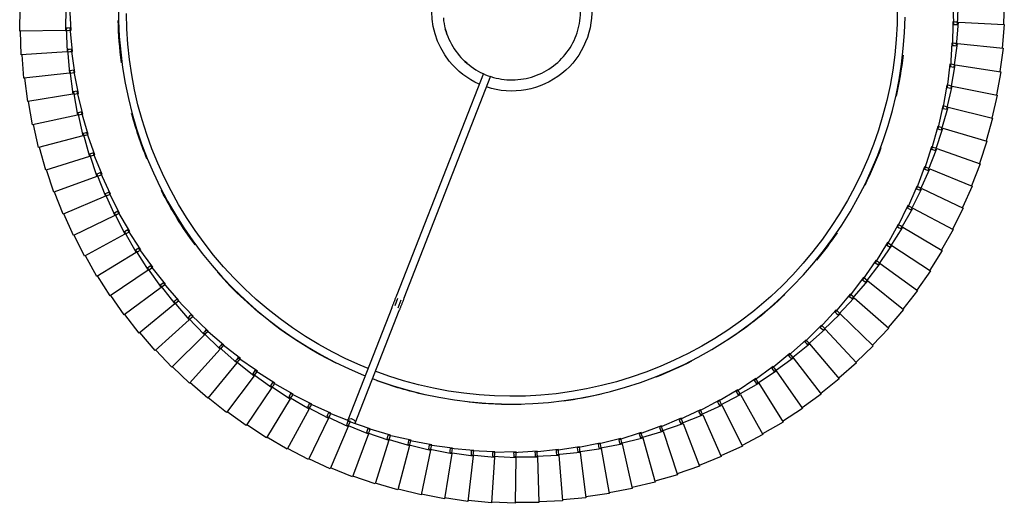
# Model space of a CAD drawing. Header units: millimetres. Extents: x 2868 to 11019, y -1415 to 7989.
# Tile 69 of 83: x 8874 to 9375, y 6268 to 6514. Entities that reach past the tile are written whole.
import ezdxf

# ---------------------------------------------------------------- set-up
doc = ezdxf.new("R2010")
doc.units = ezdxf.units.MM
doc.layers.add('E-LITE-EQPM', color=7, linetype='Continuous', lineweight=20)

# ---------------------------------------------------------------- blocks, each defined once
blk = doc.blocks.new('64314-7L   _Suspended_tensor - 64314-44-7L SAMBA Black_ribbon beige pendant lamp ø450-7L-572387-Planta_PDF Copy 1')
at = {"layer": 'E-LITE-EQPM', "color": 253, "lineweight": 25, "true_color": 0xaaaaaa}
for p, q in [((-670.61, 746.24), (-682.27, 743.35)), ((-665.77, 723.41), (-670.61, 746.24)), ((-658.74, 748.17), (-670.52, 745.85)), ((-655, 725.14), (-658.74, 748.17)), ((-646.79, 749.53), (-658.67, 747.78)), ((-644.16, 726.35), (-646.79, 749.53)), ((-634.79, 750.31), (-646.74, 749.13)), ((-633.27, 727.03), (-634.79, 750.31)), ((-622.77, 750.52), (-634.76, 749.92)), ((-622.36, 727.19), (-622.77, 750.52)), ((-610.74, 750.15), (-622.75, 750.12)), ((-611.46, 726.83), (-610.74, 750.15)), ((-598.75, 749.21), (-610.75, 749.75)), ((-600.59, 725.95), (-598.75, 749.21)), ((-586.82, 747.69), (-598.78, 748.81)), ((-589.78, 724.54), (-586.82, 747.69)), ((-574.98, 745.59), (-586.87, 747.29)), ((-682.38, 743.74), (-693.88, 740.3)), ((-676.44, 721.17), (-682.38, 743.74)), ((-579.04, 722.62), (-574.98, 745.59)), ((-563.25, 742.94), (-575.04, 745.2)), ((-568.41, 720.18), (-563.25, 742.94)), ((-551.66, 739.72), (-563.33, 742.55)), ((-705.48, 737.06), (-716.6, 732.53)), ((-697.4, 715.17), (-705.48, 737.06)), ((-694.01, 740.68), (-705.33, 736.69)), ((-686.99, 718.42), (-694.01, 740.68)), ((-557.91, 717.24), (-551.66, 739.72)), ((-540.24, 735.95), (-551.76, 739.33)), ((-716.76, 732.9), (-727.65, 727.84)), ((-707.65, 711.42), (-716.76, 732.9)), ((-547.56, 713.79), (-540.24, 735.95)), ((-529.01, 731.63), (-540.36, 735.57)), ((-537.39, 709.85), (-529.01, 731.63)), ((-518.01, 726.78), (-529.15, 731.26)), ((-727.83, 728.2), (-738.47, 722.62)), ((-717.7, 707.18), (-727.83, 728.2)), ((-656.03, 724.59), (-644.16, 726.35)), ((-645.22, 725.85), (-633.27, 727.03)), ((-634.36, 726.59), (-622.36, 727.19)), ((-634.34, 725.59), (-634.36, 726.59)), ((-633.24, 726.64), (-633.18, 725.64)), ((-623.5, 725.8), (-623.47, 726.8)), ((-623.47, 726.8), (-611.46, 726.83)), ((-622.36, 726.8), (-622.34, 725.8)), ((-612.66, 725.5), (-612.59, 726.49)), ((-612.59, 726.49), (-600.59, 725.95)), ((-611.47, 726.44), (-611.51, 725.43)), ((-527.41, 705.43), (-518.01, 726.78)), ((-507.25, 721.41), (-518.16, 726.42)), ((-738.67, 722.97), (-749.02, 716.89)), ((-727.53, 702.47), (-738.67, 722.97)), ((-687.94, 717.73), (-676.44, 721.17)), ((-677.42, 720.53), (-665.77, 723.41)), ((-676.44, 721.17), (-676.41, 721.08)), ((-666.78, 722.82), (-655, 725.14)), ((-666.62, 721.83), (-666.78, 722.82)), ((-666.46, 720.85), (-666.62, 721.83)), ((-654.55, 722.38), (-666.46, 720.85)), ((-665.68, 723.03), (-665.48, 722.05)), ((-665.48, 722.05), (-665.18, 720.68)), ((-655.92, 723.6), (-656.03, 724.59)), ((-655.81, 722.61), (-655.92, 723.6)), ((-643.84, 723.57), (-655.81, 722.61)), ((-654.93, 724.76), (-654.77, 723.76)), ((-654.77, 723.76), (-654.55, 722.38)), ((-645.15, 724.85), (-645.22, 725.85)), ((-645.09, 723.86), (-645.15, 724.85)), ((-633.09, 724.24), (-645.09, 723.86)), ((-644.11, 725.96), (-644, 724.96)), ((-644, 724.96), (-643.84, 723.57)), ((-634.32, 724.59), (-634.34, 725.59)), ((-622.32, 724.4), (-634.32, 724.59)), ((-633.18, 725.64), (-633.09, 724.24)), ((-623.53, 724.81), (-623.5, 725.8)), ((-611.55, 724.04), (-623.53, 724.81)), ((-622.34, 725.8), (-622.32, 724.4)), ((-612.74, 724.5), (-612.66, 725.5)), ((-600.81, 723.16), (-612.74, 724.5)), ((-611.51, 725.43), (-611.55, 724.04)), ((-601.98, 723.68), (-601.86, 724.67)), ((-590.13, 721.77), (-601.98, 723.68)), ((-601.86, 724.67), (-601.73, 725.66)), ((-601.73, 725.66), (-589.78, 724.54)), ((-600.7, 724.55), (-600.81, 723.16)), ((-600.62, 725.56), (-600.7, 724.55)), ((-591.27, 722.35), (-591.1, 723.33)), ((-579.53, 719.87), (-591.27, 722.35)), ((-591.1, 723.33), (-590.93, 724.31)), ((-590.93, 724.31), (-579.04, 722.62)), ((-589.95, 723.15), (-590.13, 721.77)), ((-589.82, 724.15), (-589.95, 723.15)), ((-580.64, 720.5), (-580.42, 721.47)), ((-580.42, 721.47), (-580.2, 722.44)), ((-580.2, 722.44), (-568.41, 720.18)), ((-579.28, 721.24), (-579.53, 719.87)), ((-579.11, 722.23), (-579.28, 721.24)), ((-517.67, 700.54), (-507.25, 721.41)), ((-496.75, 715.53), (-507.42, 721.05)), ((-749.24, 717.23), (-759.29, 710.66)), ((-737.13, 697.28), (-749.24, 717.23)), ((-698.32, 714.43), (-686.99, 718.42)), ((-687.69, 716.77), (-687.94, 717.73)), ((-687.44, 715.8), (-687.69, 716.77)), ((-675.73, 718.47), (-687.44, 715.8)), ((-686.88, 718.05), (-686.57, 717.09)), ((-686.57, 717.09), (-686.15, 715.76)), ((-677.21, 719.55), (-677.42, 720.53)), ((-677.01, 718.58), (-677.21, 719.55)), ((-665.18, 720.68), (-677.01, 718.58)), ((-676.34, 720.8), (-676.08, 719.82)), ((-676.08, 719.82), (-675.73, 718.47)), ((-569.03, 717.46), (-580.64, 720.5)), ((-570.11, 718.14), (-569.84, 719.1)), ((-558.65, 714.54), (-570.11, 718.14)), ((-569.84, 719.1), (-569.57, 720.06)), ((-569.57, 720.06), (-557.91, 717.24)), ((-568.72, 718.82), (-569.03, 717.46)), ((-568.49, 719.8), (-568.72, 718.82)), ((-559.7, 715.28), (-559.39, 716.23)), ((-559.39, 716.23), (-559.08, 717.17)), ((-559.08, 717.17), (-547.56, 713.79)), ((-558.01, 716.86), (-558.28, 715.89)), ((-759.52, 710.99), (-769.24, 703.95)), ((-746.47, 691.65), (-759.52, 710.99)), ((-718.54, 706.36), (-707.65, 711.42)), ((-708.53, 710.64), (-697.4, 715.17)), ((-696.44, 712.55), (-707.83, 708.77)), ((-707.5, 711.06), (-707.1, 710.13)), ((-698.02, 713.48), (-698.32, 714.43)), ((-697.72, 712.53), (-698.02, 713.48)), ((-686.15, 715.76), (-697.72, 712.53)), ((-697.27, 714.8), (-696.92, 713.86)), ((-696.92, 713.86), (-696.44, 712.55)), ((-548.43, 711.14), (-559.7, 715.28)), ((-558.28, 715.89), (-558.65, 714.54)), ((-549.45, 711.92), (-549.09, 712.85)), ((-538.39, 707.25), (-549.45, 711.92)), ((-549.09, 712.85), (-548.73, 713.79)), ((-548.73, 713.79), (-537.39, 709.85)), ((-547.99, 712.46), (-548.43, 711.14)), ((-547.68, 713.42), (-547.99, 712.46)), ((-508.17, 695.18), (-496.75, 715.53)), ((-486.56, 709.15), (-496.94, 715.18)), ((-728.33, 701.61), (-717.7, 707.18)), ((-718.15, 705.44), (-718.54, 706.36)), ((-706.56, 708.85), (-717.76, 704.52)), ((-717.53, 706.83), (-717.09, 705.92)), ((-708.18, 709.7), (-708.53, 710.64)), ((-707.83, 708.77), (-708.18, 709.7)), ((-685.48, 651.02), (-707.8, 708.22)), ((-707.1, 710.13), (-706.56, 708.85)), ((-704.08, 709.67), (-681.76, 652.47)), ((-539.36, 708.08), (-538.96, 708.99)), ((-528.54, 702.88), (-539.36, 708.08)), ((-538.96, 708.99), (-538.56, 709.9)), ((-538.56, 709.9), (-527.41, 705.43)), ((-537.89, 708.55), (-538.39, 707.25)), ((-537.52, 709.49), (-537.89, 708.55)), ((-498.93, 689.37), (-486.56, 709.15)), ((-476.68, 702.29), (-486.76, 708.81)), ((-769.49, 704.26), (-778.86, 696.76)), ((-755.52, 685.57), (-769.49, 704.26)), ((-737.89, 696.39), (-727.53, 702.47)), ((-727.9, 700.71), (-728.33, 701.61)), ((-716.48, 704.66), (-727.47, 699.81)), ((-727.35, 702.12), (-726.87, 701.24)), ((-726.87, 701.24), (-726.2, 700.01)), ((-717.76, 704.52), (-718.15, 705.44)), ((-717.09, 705.92), (-716.48, 704.66)), ((-529.47, 703.75), (-529.03, 704.65)), ((-518.92, 698.04), (-529.47, 703.75)), ((-529.03, 704.65), (-528.58, 705.54)), ((-528.58, 705.54), (-517.67, 700.54)), ((-527.98, 704.15), (-528.54, 702.88)), ((-527.57, 705.08), (-527.98, 704.15)), ((-489.99, 683.13), (-476.68, 702.29)), ((-467.14, 694.97), (-476.9, 701.96)), ((-779.12, 697.07), (-788.13, 689.12)), ((-764.28, 679.06), (-779.12, 697.07)), ((-747.18, 690.72), (-737.13, 697.28)), ((-737.41, 695.51), (-737.89, 696.39)), ((-726.2, 700.01), (-736.94, 694.63)), ((-736.93, 696.95), (-736.41, 696.09)), ((-736.41, 696.09), (-735.68, 694.9)), ((-727.47, 699.81), (-727.9, 700.71)), ((-519.8, 698.96), (-519.32, 699.83)), ((-509.53, 692.74), (-519.8, 698.96)), ((-519.32, 699.83), (-518.83, 700.7)), ((-518.29, 699.29), (-518.92, 698.04)), ((-518.83, 700.7), (-508.17, 695.18)), ((-517.84, 700.19), (-518.29, 699.29)), ((-756.19, 684.6), (-746.47, 691.65)), ((-746.25, 691.32), (-745.69, 690.49)), ((-735.68, 694.9), (-746.15, 689.01)), ((-736.94, 694.63), (-737.41, 695.51)), ((-510.38, 693.71), (-509.85, 694.55)), ((-500.42, 687), (-510.38, 693.71)), ((-509.85, 694.55), (-509.32, 695.4)), ((-508.85, 693.96), (-509.53, 692.74)), ((-509.32, 695.4), (-498.93, 689.37)), ((-508.36, 694.84), (-508.85, 693.96)), ((-481.36, 676.46), (-467.14, 694.97)), ((-457.97, 687.19), (-467.38, 694.64)), ((-788.4, 689.41), (-797.02, 681.05)), ((-772.71, 672.14), (-788.4, 689.41)), ((-744.91, 689.33), (-755.08, 682.95)), ((-746.66, 689.86), (-747.18, 690.72)), ((-746.15, 689.01), (-746.66, 689.86)), ((-745.69, 690.49), (-744.91, 689.33)), ((-501.21, 688.01), (-500.64, 688.83)), ((-491.58, 680.83), (-501.21, 688.01)), ((-500.64, 688.83), (-500.07, 689.65)), ((-499.67, 688.19), (-500.42, 687)), ((-500.07, 689.65), (-489.99, 683.13)), ((-499.14, 689.04), (-499.67, 688.19)), ((-473.05, 669.39), (-457.97, 687.19)), ((-449.18, 678.98), (-458.22, 686.88)), ((-797.3, 681.32), (-805.5, 672.56)), ((-780.8, 664.83), (-797.3, 681.32)), ((-764.9, 678.07), (-755.52, 685.57)), ((-753.85, 683.33), (-763.71, 676.47)), ((-755.63, 683.78), (-756.19, 684.6)), ((-755.08, 682.95), (-755.63, 683.78)), ((-755.29, 685.26), (-754.69, 684.45)), ((-754.69, 684.45), (-753.85, 683.33)), ((-492.33, 681.87), (-491.72, 682.67)), ((-483.06, 674.25), (-492.33, 681.87)), ((-491.72, 682.67), (-491.12, 683.46)), ((-490.79, 681.98), (-491.58, 680.83)), ((-491.12, 683.46), (-481.36, 676.46)), ((-490.21, 682.81), (-490.79, 681.98)), ((-773.28, 671.12), (-764.28, 679.06)), ((-762.5, 676.91), (-772.01, 669.58)), ((-764.3, 677.27), (-764.9, 678.07)), ((-763.71, 676.47), (-764.3, 677.27)), ((-764.03, 678.76), (-763.39, 677.99)), ((-763.39, 677.99), (-762.5, 676.91)), ((-483.76, 675.32), (-483.11, 676.08)), ((-483.11, 676.08), (-482.47, 676.85)), ((-482.47, 676.85), (-473.05, 669.39)), ((-481.59, 676.15), (-482.21, 675.36)), ((-465.1, 661.93), (-449.18, 678.98)), ((-440.79, 670.36), (-449.44, 678.69)), ((-805.81, 672.82), (-813.58, 663.67)), ((-788.53, 657.13), (-805.81, 672.82)), ((-781.32, 663.78), (-772.71, 672.14)), ((-772.65, 670.35), (-773.28, 671.12)), ((-772.45, 671.86), (-771.77, 671.11)), ((-771.77, 671.11), (-770.83, 670.08)), ((-474.86, 667.26), (-483.76, 675.32)), ((-482.21, 675.36), (-483.06, 674.25)), ((-770.83, 670.08), (-779.98, 662.3)), ((-772.01, 669.58), (-772.65, 670.35)), ((-475.5, 668.37), (-474.82, 669.1)), ((-467.01, 659.89), (-475.5, 668.37)), ((-473.96, 668.33), (-474.86, 667.26)), ((-474.82, 669.1), (-474.14, 669.83)), ((-474.14, 669.83), (-465.1, 661.93)), ((-473.31, 669.09), (-473.96, 668.33)), ((-457.51, 654.09), (-440.79, 670.36)), ((-432.82, 661.35), (-441.07, 670.08)), ((-813.89, 663.91), (-821.21, 654.4)), ((-795.88, 649.08), (-813.89, 663.91)), ((-789, 656.06), (-780.8, 664.83)), ((-778.83, 662.85), (-787.59, 654.65)), ((-780.65, 663.04), (-781.32, 663.78)), ((-779.98, 662.3), (-780.65, 663.04)), ((-780.53, 664.55), (-779.81, 663.84)), ((-779.81, 663.84), (-778.83, 662.85)), ((-467.6, 661.02), (-466.88, 661.72)), ((-459.52, 652.14), (-467.6, 661.02)), ((-466.05, 660.91), (-467.01, 659.89)), ((-466.88, 661.72), (-466.17, 662.41)), ((-466.17, 662.41), (-457.51, 654.09)), ((-465.37, 661.64), (-466.05, 660.91)), ((-450.31, 645.9), (-432.82, 661.35)), ((-425.3, 651.96), (-433.12, 661.08)), ((-796.3, 647.98), (-788.53, 657.13)), ((-788.3, 655.35), (-789, 656.06)), ((-788.24, 656.87), (-787.5, 656.19)), ((-787.5, 656.19), (-786.46, 655.26)), ((-821.54, 654.63), (-828.39, 644.77)), ((-802.84, 640.67), (-821.54, 654.63)), ((-786.46, 655.26), (-794.82, 646.64)), ((-787.59, 654.65), (-788.3, 655.35)), ((-682.29, 651.08), (-680.68, 646.96)), ((-460.05, 653.31), (-459.3, 653.97)), ((-452.4, 644.05), (-460.05, 653.31)), ((-458.51, 653.12), (-459.52, 652.14)), ((-459.3, 653.97), (-458.56, 654.63)), ((-458.56, 654.63), (-450.31, 645.9)), ((-457.79, 653.82), (-458.51, 653.12)), ((-443.51, 637.37), (-425.3, 651.96)), ((-418.24, 642.23), (-425.61, 651.71)), ((-803.2, 639.56), (-795.88, 649.08)), ((-793.73, 647.3), (-801.66, 638.29)), ((-795.56, 647.31), (-796.3, 647.98)), ((-795.58, 648.83), (-794.8, 648.19)), ((-794.82, 646.64), (-795.56, 647.31)), ((-794.8, 648.19), (-793.73, 647.3)), ((-682.54, 646.23), (-684.04, 650.07)), ((-679.19, 645.88), (-635.14, 533)), ((-452.1, 645.86), (-451.33, 646.49)), ((-451.33, 646.49), (-443.51, 637.37)), ((-828.73, 644.99), (-835.11, 634.82)), ((-809.38, 631.95), (-828.73, 644.99)), ((-638.94, 531.74), (-682.91, 644.43)), ((-452.88, 645.24), (-452.1, 645.86)), ((-445.69, 635.63), (-452.88, 645.24)), ((-451.36, 644.98), (-452.4, 644.05)), ((-450.6, 645.64), (-451.36, 644.98)), ((-437.13, 628.53), (-418.24, 642.23)), ((-411.65, 632.17), (-418.56, 641.99)), ((-809.69, 630.82), (-802.84, 640.67)), ((-800.6, 639), (-808.1, 629.62)), ((-802.43, 638.93), (-803.2, 639.56)), ((-802.53, 640.44), (-801.72, 639.84)), ((-801.66, 638.29), (-802.43, 638.93)), ((-801.72, 639.84), (-800.6, 639)), ((-446.11, 636.84), (-445.3, 637.42)), ((-439.39, 626.89), (-446.11, 636.84)), ((-444.6, 636.5), (-445.69, 635.63)), ((-445.3, 637.42), (-444.5, 638.01)), ((-443.81, 637.13), (-444.6, 636.5)), ((-444.5, 638.01), (-437.13, 628.53)), ((-835.45, 635.02), (-841.33, 624.55)), ((-815.5, 622.92), (-835.45, 635.02)), ((-815.76, 621.78), (-809.38, 631.95)), ((-809.06, 631.73), (-808.22, 631.17)), ((-808.22, 631.17), (-807.07, 630.39)), ((-431.18, 619.39), (-411.65, 632.17)), ((-405.56, 621.8), (-411.98, 631.94)), ((-807.07, 630.39), (-814.1, 620.66)), ((-808.9, 630.22), (-809.69, 630.82)), ((-808.1, 629.62), (-808.9, 630.22)), ((-439.75, 628.12), (-438.92, 628.66)), ((-433.51, 617.86), (-439.75, 628.12)), ((-438.26, 627.71), (-439.39, 626.89)), ((-438.92, 628.66), (-438.08, 629.21)), ((-437.44, 628.3), (-438.26, 627.71)), ((-438.08, 629.21), (-431.18, 619.39)), ((-841.69, 624.73), (-847.06, 613.99)), ((-821.18, 613.61), (-841.69, 624.73)), ((-821.38, 612.45), (-815.5, 622.92)), ((-813.11, 621.47), (-819.67, 611.42)), ((-814.93, 621.22), (-815.76, 621.78)), ((-815.17, 622.72), (-814.31, 622.19)), ((-814.1, 620.66), (-814.93, 621.22)), ((-814.31, 622.19), (-813.11, 621.47)), ((-425.67, 609.97), (-405.56, 621.8)), ((-399.96, 611.15), (-405.9, 621.59)), ((-433.82, 619.1), (-432.96, 619.61)), ((-428.08, 608.56), (-433.82, 619.1)), ((-432.35, 618.62), (-433.51, 617.86)), ((-432.96, 619.61), (-432.1, 620.11)), ((-431.5, 619.17), (-432.35, 618.62)), ((-432.1, 620.11), (-425.67, 609.97)), ((-847.42, 614.16), (-852.27, 603.18)), ((-826.4, 604.03), (-847.42, 614.16)), ((-826.55, 602.87), (-821.18, 613.61)), ((-818.72, 612.27), (-824.8, 601.92)), ((-820.53, 611.93), (-821.38, 612.45)), ((-820.84, 613.42), (-819.95, 612.94)), ((-819.67, 611.42), (-820.53, 611.93)), ((-819.95, 612.94), (-818.72, 612.27)), ((-420.62, 600.3), (-399.96, 611.15)), ((-394.89, 600.25), (-400.31, 610.96)), ((-428.32, 609.81), (-427.44, 610.28)), ((-423.1, 599), (-428.32, 609.81)), ((-426.87, 609.26), (-428.08, 608.56)), ((-427.44, 610.28), (-426.56, 610.74)), ((-426.01, 609.77), (-426.87, 609.26)), ((-426.56, 610.74), (-420.62, 600.3)), ((-852.64, 603.33), (-856.96, 592.12)), ((-831.16, 594.22), (-852.64, 603.33)), ((-831.25, 593.05), (-826.4, 604.03)), ((-823.89, 602.82), (-829.45, 592.18)), ((-825.67, 602.39), (-826.55, 602.87)), ((-826.05, 603.86), (-825.14, 603.43)), ((-824.8, 601.92), (-825.67, 602.39)), ((-825.14, 603.43), (-823.89, 602.82)), ((-422.37, 600.69), (-421.47, 601.11)), ((-421.47, 601.11), (-416.05, 590.4)), ((-423.28, 600.27), (-422.37, 600.69)), ((-418.58, 589.22), (-423.28, 600.27)), ((-421.86, 599.65), (-423.1, 599)), ((-420.97, 600.12), (-421.86, 599.65)), ((-416.05, 590.4), (-394.89, 600.25)), ((-390.35, 589.11), (-395.25, 600.07)), ((-857.34, 592.25), (-861.11, 580.85)), ((-835.44, 584.19), (-857.34, 592.25)), ((-835.48, 583.01), (-831.16, 594.22)), ((-828.59, 593.13), (-833.64, 582.23)), ((-830.35, 592.61), (-831.25, 593.05)), ((-830.8, 594.07), (-829.87, 593.67)), ((-829.45, 592.18), (-830.35, 592.61)), ((-829.87, 593.67), (-828.59, 593.13)), ((-418.7, 590.5), (-417.78, 590.88)), ((-417.78, 590.88), (-416.85, 591.25)), ((-416.85, 591.25), (-411.95, 580.29)), ((-414.54, 579.24), (-418.7, 590.5)), ((-417.31, 589.81), (-418.58, 589.22)), ((-416.4, 590.24), (-417.31, 589.81)), ((-411.95, 580.29), (-390.35, 589.11)), ((-386.34, 577.77), (-390.71, 588.95)), ((-861.49, 580.97), (-864.72, 569.4)), ((-839.24, 573.96), (-861.49, 580.97)), ((-839.22, 572.79), (-835.44, 584.19)), ((-832.82, 583.22), (-837.34, 572.1)), ((-834.56, 582.62), (-835.48, 583.01)), ((-835.08, 584.05), (-834.13, 583.7)), ((-833.64, 582.23), (-834.56, 582.62)), ((-834.13, 583.7), (-832.82, 583.22)), ((-414.6, 580.52), (-413.66, 580.85)), ((-413.66, 580.85), (-412.71, 581.18)), ((-412.71, 581.18), (-408.34, 570)), ((-410.98, 569.07), (-414.6, 580.52)), ((-413.24, 579.77), (-414.54, 579.24)), ((-412.31, 580.15), (-413.24, 579.77)), ((-408.34, 570), (-386.34, 577.77)), ((-382.88, 566.25), (-386.71, 577.63)), ((-842.46, 562.39), (-839.24, 573.96)), ((-836.57, 573.12), (-840.56, 561.79)), ((-838.28, 572.44), (-839.22, 572.79)), ((-838.87, 573.84), (-837.91, 573.54)), ((-837.34, 572.1), (-838.28, 572.44)), ((-837.91, 573.54), (-836.57, 573.12)), ((-410.02, 570.64), (-409.06, 570.93)), ((-409.06, 570.93), (-405.23, 559.55)), ((-865.11, 569.49), (-867.77, 557.79)), ((-842.54, 563.56), (-865.11, 569.49)), ((-410.98, 570.35), (-410.02, 570.64)), ((-407.91, 558.74), (-410.98, 570.35)), ((-409.66, 569.54), (-410.98, 569.07)), ((-408.71, 569.87), (-409.66, 569.54)), ((-405.23, 559.55), (-382.88, 566.25)), ((-379.99, 554.58), (-383.26, 566.13)), ((-845.2, 551.86), (-842.54, 563.56)), ((-839.84, 562.85), (-843.27, 551.35)), ((-841.51, 562.09), (-842.46, 562.39)), ((-842.16, 563.47), (-841.19, 563.21)), ((-840.56, 561.79), (-841.51, 562.09)), ((-841.19, 563.21), (-839.84, 562.85)), ((-868.16, 557.86), (-870.26, 546.04)), ((-845.33, 553.02), (-868.16, 557.86)), ((-406.57, 559.14), (-407.91, 558.74)), ((-407.85, 560.02), (-406.88, 560.26)), ((-405.34, 548.28), (-407.85, 560.02)), ((-406.88, 560.26), (-405.91, 560.5)), ((-405.61, 559.43), (-406.57, 559.14)), ((-405.91, 560.5), (-402.63, 548.95)), ((-847.43, 541.2), (-845.33, 553.02)), ((-842.6, 552.44), (-845.48, 540.79)), ((-844.24, 551.6), (-845.2, 551.86)), ((-844.95, 552.94), (-843.97, 552.73)), ((-843.27, 551.35), (-844.24, 551.6)), ((-843.97, 552.73), (-842.6, 552.44)), ((-402.63, 548.95), (-379.99, 554.58)), ((-377.65, 542.78), (-380.37, 554.47)), ((-870.65, 546.1), (-872.18, 534.19)), ((-847.62, 542.36), (-870.65, 546.1)), ((-403.99, 548.62), (-405.34, 548.28)), ((-405.22, 549.56), (-404.24, 549.75)), ((-403.28, 537.71), (-405.22, 549.56)), ((-404.24, 549.75), (-403.26, 549.94)), ((-403.01, 548.86), (-403.99, 548.62)), ((-403.26, 549.94), (-400.54, 538.25)), ((-849.15, 530.45), (-847.62, 542.36)), ((-846.46, 540.99), (-847.43, 541.2)), ((-847.24, 542.3), (-846.24, 542.13)), ((-844.87, 541.91), (-847.18, 530.13)), ((-845.48, 540.79), (-846.46, 540.99)), ((-846.24, 542.13), (-844.87, 541.91)), ((-400.54, 538.25), (-377.65, 542.78)), ((-375.88, 530.88), (-378.04, 542.69)), ((-401.91, 537.98), (-403.28, 537.71)), ((-403.09, 538.97), (-402.11, 539.12)), ((-401.73, 527.05), (-403.09, 538.97)), ((-402.11, 539.12), (-401.12, 539.27)), ((-400.92, 538.17), (-401.91, 537.98)), ((-401.12, 539.27), (-398.96, 527.46)), ((-872.58, 534.22), (-873.54, 522.25)), ((-849.4, 531.6), (-872.58, 534.22)), ((-850.35, 519.63), (-849.4, 531.6)), ((-849.01, 531.55), (-848.01, 531.44)), ((-846.62, 531.28), (-848.37, 519.4)), ((-848.01, 531.44), (-846.62, 531.28)), ((-398.96, 527.46), (-375.88, 530.88)), ((-374.69, 518.91), (-376.28, 530.82)), ((-848.17, 530.29), (-849.15, 530.45)), ((-847.18, 530.13), (-848.17, 530.29)), ((-400.35, 527.25), (-401.73, 527.05)), ((-401.48, 528.3), (-400.49, 528.4)), ((-400.69, 516.32), (-401.48, 528.3)), ((-400.49, 528.4), (-399.5, 528.5)), ((-399.35, 527.4), (-400.35, 527.25)), ((-399.5, 528.5), (-397.91, 516.6)), ((-873.94, 522.27), (-874.31, 510.27)), ((-850.65, 520.76), (-873.94, 522.27)), ((-851.03, 508.76), (-850.65, 520.76)), ((-850.26, 520.74), (-849.26, 520.67)), ((-849.36, 519.51), (-850.35, 519.63)), ((-848.37, 519.4), (-849.36, 519.51)), ((-849.26, 520.67), (-847.86, 520.58)), ((-847.86, 520.58), (-849.04, 508.63)), ((-399.3, 516.46), (-400.69, 516.32)), ((-400.38, 517.57), (-399.39, 517.62)), ((-400.17, 505.56), (-400.38, 517.57)), ((-399.39, 517.62), (-398.39, 517.67)), ((-398.3, 516.56), (-399.3, 516.46)), ((-398.39, 517.67), (-397.38, 505.71)), ((-397.91, 516.6), (-374.69, 518.91)), ((-374.07, 506.9), (-375.09, 518.87)), ((-851.38, 509.88), (-874.71, 510.27)), ((-874.71, 510.27), (-874.52, 498.27)), ((-851.19, 497.87), (-851.38, 509.88)), ((-850.03, 508.7), (-851.03, 508.76)), ((-851, 509.87), (-849.99, 509.85)), ((-849.04, 508.63), (-850.03, 508.7)), ((-849.99, 509.85), (-848.59, 509.83)), ((-848.59, 509.83), (-849.19, 497.84)), ((-400.16, 494.79), (-399.8, 506.79)), ((-399.8, 506.79), (-398.8, 506.79)), ((-398.8, 506.79), (-397.8, 506.8)), ((-397.8, 506.8), (-397.37, 494.8)), ((-397.38, 505.71), (-374.07, 506.9)), ((-374.03, 494.88), (-374.47, 506.87)), ((-398.77, 505.63), (-400.17, 505.56)), ((-397.76, 505.69), (-398.77, 505.63))]:
    blk.add_line(p, q, dxfattribs=at)
at = {"layer": 'E-LITE-EQPM', "color": 253, "lineweight": 25, "true_color": 0xaaaaaa, "flags": 128}
for points in [[(-695.38, 687), (-692.37, 688.15), (-684.79, 690.72), (-677.12, 692.98), (-669.36, 694.93), (-661.53, 696.57), (-653.64, 697.89), (-645.71, 698.9), (-637.74, 699.59), (-629.75, 699.96), (-621.75, 700.01), (-613.75, 699.74), (-605.77, 699.16), (-597.83, 698.25), (-589.92, 697.03), (-582.07, 695.49), (-574.29, 693.64), (-566.59, 691.47), (-558.98, 689.01), (-551.47, 686.24), (-544.09, 683.17), (-536.83, 679.81), (-529.71, 676.16), (-522.74, 672.23), (-515.94, 668.02), (-509.31, 663.55), (-502.86, 658.81), (-499.46, 656.15)], [(-501.96, 653.03), (-508.18, 657.8), (-514.58, 662.33), (-521.16, 666.59), (-527.9, 670.59), (-534.8, 674.32), (-541.84, 677.76), (-549.01, 680.93), (-556.31, 683.8), (-563.71, 686.38), (-571.21, 688.66), (-578.79, 690.64), (-586.45, 692.31), (-594.17, 693.68), (-601.94, 694.73), (-609.74, 695.48), (-617.57, 695.91), (-625.41, 696.03), (-633.25, 695.84), (-641.07, 695.33), (-648.86, 694.51), (-656.62, 693.38), (-664.33, 691.94), (-671.97, 690.19), (-679.54, 688.14), (-687.01, 685.78), (-693.95, 683.29)], [(-824.44, 496.92), (-824.4, 504.92), (-824.05, 512.91), (-823.37, 520.88), (-822.38, 528.82), (-821.07, 536.71), (-819.45, 544.54), (-817.51, 552.3), (-815.27, 559.98), (-812.72, 567.56), (-809.87, 575.04), (-806.72, 582.39), (-803.28, 589.61), (-799.55, 596.69), (-795.55, 603.62), (-791.27, 610.37), (-786.72, 616.96), (-781.92, 623.35), (-776.86, 629.55), (-771.56, 635.54), (-766.03, 641.31), (-760.26, 646.86), (-754.28, 652.17), (-748.09, 657.24), (-741.71, 662.06), (-735.14, 666.62), (-728.39, 670.91), (-721.47, 674.93), (-714.4, 678.67), (-707.18, 682.12), (-699.84, 685.29), (-698.92, 685.64)], [(-697.46, 681.89), (-701.66, 680.19), (-708.8, 676.96), (-715.81, 673.45), (-722.67, 669.66), (-729.37, 665.59), (-735.91, 661.27), (-742.27, 656.68), (-748.44, 651.84), (-754.41, 646.76), (-760.17, 641.45), (-765.72, 635.91), (-771.04, 630.15), (-776.13, 624.19), (-780.97, 618.02), (-785.56, 611.67), (-789.9, 605.14), (-793.97, 598.44), (-797.77, 591.58), (-801.29, 584.58), (-804.53, 577.44), (-807.48, 570.18), (-810.14, 562.8), (-812.5, 555.33), (-814.56, 547.77), (-816.32, 540.13), (-817.77, 532.42), (-818.91, 524.67), (-819.74, 516.87), (-820.25, 509.05), (-820.46, 501.21)], [(-499.46, 656.15), (-493.32, 651.03), (-487.38, 645.66), (-481.67, 640.06), (-476.19, 634.24), (-470.94, 628.2), (-465.93, 621.96), (-461.19, 615.52), (-456.7, 608.9), (-452.48, 602.11), (-448.54, 595.15), (-444.87, 588.04), (-441.5, 580.78), (-438.41, 573.4), (-435.63, 565.9), (-433.15, 558.3), (-430.97, 550.6), (-429.1, 542.82), (-427.55, 534.98), (-426.31, 527.07), (-425.39, 519.13), (-424.78, 511.15), (-424.5, 503.16)], [(-685.48, 651.02), (-685.38, 650.75), (-685.27, 650.47), (-685.16, 650.18), (-685.04, 649.88), (-684.92, 649.58), (-684.8, 649.26), (-684.67, 648.94), (-684.54, 648.61), (-684.41, 648.27), (-684.28, 647.93), (-684.14, 647.58), (-684.01, 647.23), (-683.87, 646.87), (-683.73, 646.51), (-683.58, 646.15), (-683.44, 645.78), (-683.3, 645.41), (-683.15, 645.04), (-683.01, 644.67), (-682.91, 644.43)], [(-679.19, 645.88), (-679.33, 646.26), (-679.48, 646.63), (-679.62, 647), (-679.77, 647.37), (-679.91, 647.74), (-680.05, 648.1), (-680.19, 648.46), (-680.33, 648.81), (-680.47, 649.17), (-680.6, 649.51), (-680.74, 649.85), (-680.87, 650.19), (-680.99, 650.51), (-681.12, 650.83), (-681.24, 651.14), (-681.36, 651.45), (-681.47, 651.74), (-681.58, 652.03), (-681.69, 652.3), (-681.76, 652.47)], [(-428.48, 498.86), (-428.59, 506.7), (-429.01, 514.53), (-429.74, 522.33), (-430.79, 530.1), (-432.15, 537.82), (-433.81, 545.49), (-435.78, 553.07), (-438.06, 560.58), (-440.63, 567.98), (-443.49, 575.28), (-446.64, 582.46), (-450.08, 589.5), (-453.8, 596.4), (-457.79, 603.15), (-462.05, 609.73), (-466.56, 616.14), (-471.33, 622.36), (-476.35, 628.39), (-481.6, 634.21), (-487.08, 639.82), (-492.78, 645.2), (-498.69, 650.35), (-501.96, 653.03)], [(-659.29, 503.53), (-659.13, 504.92), (-658.9, 506.3), (-658.63, 507.68), (-658.29, 509.04), (-657.91, 510.38), (-657.47, 511.71), (-656.97, 513.02), (-656.43, 514.31), (-655.83, 515.58), (-655.18, 516.82), (-654.49, 518.03), (-653.75, 519.22), (-652.96, 520.37), (-652.12, 521.5), (-651.24, 522.59), (-650.32, 523.64), (-649.35, 524.65), (-648.35, 525.63), (-647.3, 526.56), (-646.23, 527.45), (-645.11, 528.3), (-643.97, 529.11), (-642.79, 529.86), (-641.58, 530.57), (-640.35, 531.23), (-639.09, 531.84), (-637.8, 532.4), (-636.5, 532.91), (-635.17, 533.36), (-633.83, 533.76), (-632.48, 534.11), (-631.11, 534.4), (-629.73, 534.64), (-628.34, 534.82), (-626.95, 534.95), (-625.55, 535.02), (-624.15, 535.04), (-622.75, 535), (-621.35, 534.9), (-619.96, 534.75), (-618.58, 534.54), (-617.2, 534.28), (-615.84, 533.96), (-614.49, 533.59), (-613.15, 533.16), (-611.84, 532.68), (-610.54, 532.15), (-609.27, 531.57), (-608.02, 530.93), (-606.8, 530.25), (-605.61, 529.52), (-604.44, 528.74), (-603.31, 527.92), (-602.21, 527.05), (-601.15, 526.14), (-600.12, 525.19), (-599.14, 524.19), (-598.19, 523.16), (-597.29, 522.09), (-596.43, 520.99), (-595.61, 519.85), (-594.84, 518.68), (-594.12, 517.48), (-593.45, 516.25), (-592.83, 515), (-592.25, 513.72), (-591.73, 512.42), (-591.26, 511.1), (-590.85, 509.77), (-590.49, 508.41), (-590.31, 507.68)], [(-590.31, 507.68), (-590.03, 506.31), (-589.81, 504.92), (-589.64, 503.53), (-589.53, 502.14), (-589.48, 500.74), (-589.48, 499.34), (-589.53, 497.94), (-589.64, 496.55), (-589.81, 495.16), (-590.03, 493.77), (-590.31, 492.4), (-590.64, 491.04), (-591.03, 489.7), (-591.47, 488.37), (-591.97, 487.06), (-592.51, 485.77), (-593.11, 484.5), (-593.75, 483.26), (-594.45, 482.04), (-595.19, 480.86)]]:
    blk.add_lwpolyline(points, dxfattribs=at)
at = {"layer": 'E-LITE-EQPM', "color": 253, "lineweight": 25, "true_color": 0xaaaaaa}
for radius, start, end in [(200.2, 88.6518, 96.2155), (200.2, 76.831, 82.443), (200.2, 102.7566, 109.975), (200.2, 62.8428, 68.531), (200.2, 116.4817, 138.4059), (200.2, 51.3143, 56.7525), (200.2, 46.1007, 51.3143), (200.2, 34.3069, 39.2679), (200.2, 143.5458, 152.8774), (200.2, 20.3499, 26.3087), (200.2, 157.9506, 164.9265), (40.71, 354.1495, 108.4154), (200.2, 6.4499, 12.5115), (40.71, 114.0867, 141.3143), (200.2, 172.4446, 178.6435), (35, 130.6038, 136.1803), (40.71, 141.3143, 228.4667), (35, 41.3085, 42.6064), (35, 160.39, 165.157)]:
    blk.add_arc((-624.47, 500.04), radius, start, end, dxfattribs=at)
for start_param, end_param in [(3.141593, 6.283185), (0, 0.261799)]:
    blk.add_ellipse((-705.94, 708.94), major_axis=(1.86, 0.73), ratio=0.707107, start_param=start_param, end_param=end_param, dxfattribs=at)

msp = doc.modelspace()

# ---------------------------------------------------------------- block references
at = {"layer": 'E-LITE-EQPM', "color": 253, "lineweight": 25, "true_color": 0xaaaaaa, "extrusion": (0, 0, -1), "rotation": 179.9999950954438}
msp.add_blockref('64314-7L   _Suspended_tensor - 64314-44-7L SAMBA Black_ribbon beige pendant lamp ø450-7L-572387-Planta_PDF Copy 1', (-9748.88, 7018.11), dxfattribs=at)

doc.saveas('drawing.dxf')
